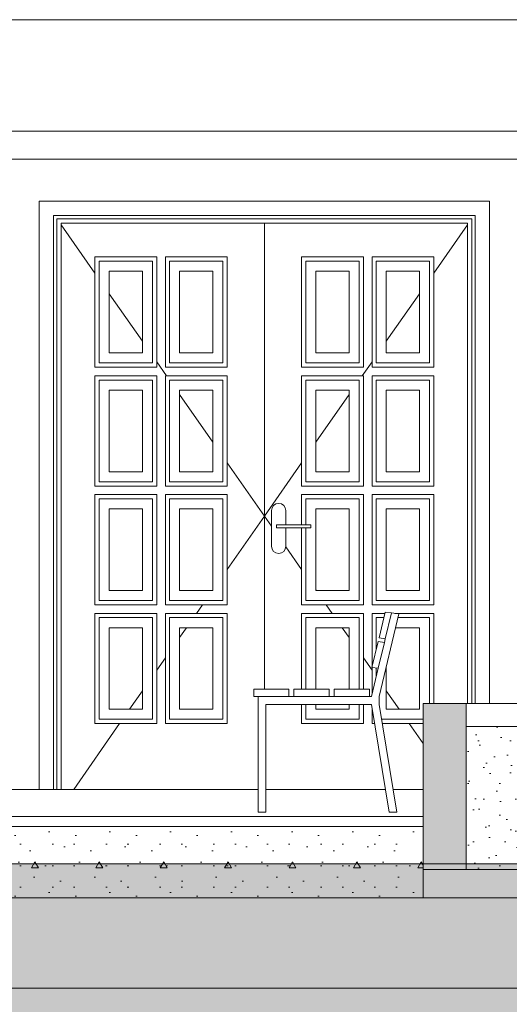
# Model space of a CAD drawing. Header units: millimetres. Extents: x 0 to 1357, y -1 to 841.
# Tile 24 of 43: x 786 to 820, y 197 to 266. Entities that reach past the tile are written whole.
import ezdxf
from ezdxf.xclip import XClip

# ---------------------------------------------------------------- set-up
doc = ezdxf.new("R2010")
doc.units = ezdxf.units.MM
doc.header["$MEASUREMENT"] = 0
doc.header["$XCLIPFRAME"] = 0
doc.linetypes.add('Wipeout_Contour', pattern=[1000, 0, -1000])
for name, color, linetype in [('Cobertura.ARQ', 7, 'Continuous'), ('Desenho 2D - Geral', 7, 'Continuous'), ('Interior - Mobiliário .ARQ', 7, 'Continuous'), ('Laje.ARQ', 7, 'Continuous'), ('Parede.ARQ', 7, 'Continuous')]:
    doc.layers.add(name, color=color, linetype=linetype)

# ---------------------------------------------------------------- blocks, each defined once
blk = doc.blocks.new('Desenho_4_4', base_point=(424.7631797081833, 210.5022291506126))
at = {"layer": 'Parede.ARQ', "linetype": 'Continuous', "lineweight": 0}
blk.add_hatch(color=36, dxfattribs=at).paths.add_polyline_path([(814.3934471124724, 218.1022291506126), (814.3934471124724, 206.5022291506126), (817.3934471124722, 206.5022291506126), (817.3934471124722, 218.1022291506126)])
at = {"layer": 'Cobertura.ARQ', "color": 8, "linetype": 'Continuous', "lineweight": 0}
for p, q in [((841.4755682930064, 265.9418369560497), (782.4928618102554, 265.9418369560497)), ((782.4928618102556, 258.1418369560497), (841.4755682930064, 258.1418369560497)), ((780.6030651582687, 256.1806756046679), (841.4755682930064, 256.1806756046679))]:
    blk.add_line(p, q, dxfattribs=at)
at = {"layer": 'Interior - Mobiliário .ARQ', "color": 7, "linetype": 'Continuous', "lineweight": 0}
for p, q in [((811.7363897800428, 224.5022291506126), (811.3066797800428, 222.6935074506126)), ((811.7363897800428, 224.5022291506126), (812.1694097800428, 224.4444740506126)), ((812.1694097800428, 224.4444740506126), (811.7396797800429, 222.6362774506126)), ((811.3066797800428, 222.6935074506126), (811.7396797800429, 222.6362774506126)), ((811.2452897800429, 222.4351995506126), (810.8155697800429, 220.6269852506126)), ((811.2452897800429, 222.4351995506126), (811.6782897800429, 222.3779695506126)), ((811.6782897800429, 222.3779695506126), (811.2485897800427, 220.5697729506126)), ((810.8155697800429, 220.6269852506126), (811.2485897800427, 220.5697729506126)), ((802.5482297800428, 219.1022291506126), (802.5482297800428, 218.6022291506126)), ((805.0108497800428, 219.1022291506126), (802.5482297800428, 219.1022291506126)), ((805.0108497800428, 219.1022291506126), (805.0108497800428, 218.6022291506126)), ((805.3626497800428, 219.1022291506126), (805.3626497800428, 218.6022291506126)), ((807.8252697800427, 219.1022291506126), (805.3626497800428, 219.1022291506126)), ((807.8252697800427, 219.1022291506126), (807.8252697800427, 218.6022291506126)), ((808.1770697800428, 219.1022291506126), (808.1770697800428, 218.6022291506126)), ((810.6396897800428, 219.1022291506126), (808.1770697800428, 219.1022291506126)), ((810.6396897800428, 219.1022291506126), (810.6396897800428, 218.6022291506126)), ((805.0108497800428, 218.6022291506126), (802.5482297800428, 218.6022291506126)), ((807.8252697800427, 218.6022291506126), (805.3626497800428, 218.6022291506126)), ((810.6396897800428, 218.6022291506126), (808.1770697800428, 218.6022291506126))]:
    blk.add_line(p, q, dxfattribs=at)
at = {"layer": 'Interior - Mobiliário .ARQ', "color": 8, "linetype": 'Continuous', "lineweight": 0}
for p, q in [((812.6890197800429, 224.3758216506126), (811.3169197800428, 218.6022291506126)), ((812.1694097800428, 224.4444740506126), (812.6890197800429, 224.3758216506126)), ((811.6783048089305, 222.3779695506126), (811.7396917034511, 222.6362774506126)), ((810.7809997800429, 218.6022291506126), (811.2485868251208, 220.5697733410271)), ((802.8654297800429, 210.5022291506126), (802.8654297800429, 218.6022291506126)), ((805.0108497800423, 218.6022291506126), (805.3626497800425, 218.6022291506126)), ((807.8252697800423, 218.6022291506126), (808.1770697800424, 218.6022291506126)), ((810.6396897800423, 218.6022291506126), (810.7809997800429, 218.6022291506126)), ((811.3169197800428, 218.6022291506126), (811.3169197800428, 218.0304663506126)), ((810.7809997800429, 218.0304663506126), (803.3931397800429, 218.0304663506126)), ((803.3931397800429, 218.0304663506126), (803.3931397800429, 210.5022291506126)), ((812.0123097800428, 210.5022291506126), (810.7809997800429, 218.0304663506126)), ((811.3169197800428, 218.0304663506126), (812.5482297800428, 210.5022291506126)), ((803.3931397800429, 210.5022291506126), (802.8654297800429, 210.5022291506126)), ((812.5482297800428, 210.5022291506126), (812.0123097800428, 210.5022291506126))]:
    blk.add_line(p, q, dxfattribs=at)
at = {"layer": 'Laje.ARQ', "color": 8, "linetype": 'Continuous', "lineweight": 0}
blk.add_line((768.4928618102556, 198.2022291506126), (827.4755682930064, 198.2022291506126), dxfattribs=at)
at = {"layer": 'Parede.ARQ', "color": 8, "linetype": 'Continuous', "lineweight": 0}
for p, q in [((787.556580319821, 253.2422291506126), (787.556580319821, 212.1022291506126)), ((819.0365803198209, 253.2422291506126), (787.556580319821, 253.2422291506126)), ((819.0365803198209, 218.1022291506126), (819.0365803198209, 253.2422291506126)), ((788.556580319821, 212.1022291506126), (788.556580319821, 252.2422291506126)), ((788.556580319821, 252.2422291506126), (818.0365803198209, 252.2422291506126)), ((818.0365803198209, 252.2422291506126), (818.0365803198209, 218.1022291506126)), ((788.7965803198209, 212.1022291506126), (788.7965803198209, 252.0022291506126)), ((788.7965803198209, 252.0022291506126), (817.796580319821, 252.0022291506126)), ((789.0965803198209, 212.1022291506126), (789.0965803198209, 251.7022291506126)), ((789.0965803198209, 251.7022291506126), (817.496580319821, 251.7022291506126)), ((789.0965803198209, 251.5978524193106), (791.4565803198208, 248.2114812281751)), ((803.296580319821, 251.7022291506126), (803.296580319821, 219.1022291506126)), ((817.496580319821, 251.5978524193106), (815.1365803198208, 248.2114812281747)), ((817.496580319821, 251.7022291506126), (817.496580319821, 218.1022291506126)), ((817.796580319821, 252.0022291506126), (817.796580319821, 218.1022291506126)), ((795.7765803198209, 249.3422291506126), (791.456580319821, 249.3422291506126)), ((791.456580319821, 249.3422291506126), (791.456580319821, 241.6322291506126)), ((795.7765803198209, 241.6322291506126), (795.7765803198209, 249.3422291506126)), ((800.6965803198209, 249.3422291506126), (796.376580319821, 249.3422291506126)), ((796.376580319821, 249.3422291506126), (796.376580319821, 241.6322291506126)), ((800.6965803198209, 241.6322291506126), (800.6965803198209, 249.3422291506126)), ((805.896580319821, 241.6322291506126), (805.896580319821, 249.3422291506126)), ((805.896580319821, 249.3422291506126), (810.2165803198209, 249.3422291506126)), ((810.2165803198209, 249.3422291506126), (810.2165803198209, 241.6322291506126)), ((810.816580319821, 241.6322291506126), (810.816580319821, 249.3422291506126)), ((810.816580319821, 249.3422291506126), (815.136580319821, 249.3422291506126)), ((815.136580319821, 249.3422291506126), (815.136580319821, 241.6322291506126)), ((791.756580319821, 241.9322291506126), (791.756580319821, 249.0422291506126)), ((791.756580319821, 249.0422291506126), (795.476580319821, 249.0422291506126)), ((795.476580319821, 249.0422291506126), (795.476580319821, 241.9322291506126)), ((796.676580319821, 241.9322291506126), (796.676580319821, 249.0422291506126)), ((796.676580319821, 249.0422291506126), (800.3965803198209, 249.0422291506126)), ((800.3965803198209, 249.0422291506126), (800.3965803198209, 241.9322291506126)), ((809.9165803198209, 249.0422291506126), (806.196580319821, 249.0422291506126)), ((806.196580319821, 249.0422291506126), (806.196580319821, 241.9322291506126)), ((809.9165803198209, 241.9322291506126), (809.9165803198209, 249.0422291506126)), ((814.836580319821, 249.0422291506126), (811.1165803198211, 249.0422291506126)), ((811.1165803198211, 249.0422291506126), (811.1165803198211, 241.9322291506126)), ((814.836580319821, 241.9322291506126), (814.836580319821, 249.0422291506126)), ((792.4565803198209, 242.6322291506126), (792.4565803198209, 248.3422291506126)), ((792.4565803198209, 248.3422291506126), (794.776580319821, 248.3422291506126)), ((794.776580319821, 248.3422291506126), (794.776580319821, 242.6322291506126)), ((797.376580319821, 242.6322291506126), (797.376580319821, 248.3422291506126)), ((797.376580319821, 248.3422291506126), (799.696580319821, 248.3422291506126)), ((799.696580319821, 248.3422291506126), (799.696580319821, 242.6322291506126)), ((809.216580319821, 248.3422291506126), (806.8965803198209, 248.3422291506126)), ((806.8965803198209, 248.3422291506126), (806.8965803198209, 242.6322291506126)), ((809.216580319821, 242.6322291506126), (809.216580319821, 248.3422291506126)), ((814.1365803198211, 248.3422291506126), (811.816580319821, 248.3422291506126)), ((811.816580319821, 248.3422291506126), (811.816580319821, 242.6322291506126)), ((814.1365803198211, 242.6322291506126), (814.1365803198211, 248.3422291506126)), ((792.456580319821, 246.7765781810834), (794.7765803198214, 243.4476031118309)), ((814.136580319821, 246.7765781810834), (811.8165803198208, 243.4476031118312)), ((794.776580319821, 242.6322291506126), (792.4565803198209, 242.6322291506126)), ((799.696580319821, 242.6322291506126), (797.376580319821, 242.6322291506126)), ((806.8965803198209, 242.6322291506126), (809.216580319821, 242.6322291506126)), ((811.816580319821, 242.6322291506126), (814.1365803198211, 242.6322291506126)), ((795.476580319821, 241.9322291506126), (791.756580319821, 241.9322291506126)), ((795.7765803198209, 242.0127000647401), (796.4598814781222, 241.0322291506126)), ((800.3965803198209, 241.9322291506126), (796.676580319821, 241.9322291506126)), ((806.196580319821, 241.9322291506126), (809.9165803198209, 241.9322291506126)), ((810.816580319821, 242.0127000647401), (810.1332791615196, 241.0322291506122)), ((811.1165803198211, 241.9322291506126), (814.836580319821, 241.9322291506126)), ((791.456580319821, 241.6322291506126), (795.7765803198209, 241.6322291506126)), ((796.376580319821, 241.6322291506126), (800.6965803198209, 241.6322291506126)), ((810.2165803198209, 241.6322291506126), (805.896580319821, 241.6322291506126)), ((815.136580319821, 241.6322291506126), (810.816580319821, 241.6322291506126)), ((795.7765803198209, 241.0322291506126), (791.456580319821, 241.0322291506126)), ((791.456580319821, 241.0322291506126), (791.456580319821, 233.3222291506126)), ((791.756580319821, 233.6222291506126), (791.756580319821, 240.7322291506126)), ((791.756580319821, 240.7322291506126), (795.476580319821, 240.7322291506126)), ((795.476580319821, 240.7322291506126), (795.476580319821, 233.6222291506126)), ((795.7765803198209, 233.3222291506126), (795.7765803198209, 241.0322291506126)), ((800.6965803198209, 241.0322291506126), (796.376580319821, 241.0322291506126)), ((796.376580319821, 241.0322291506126), (796.376580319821, 233.3222291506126)), ((796.676580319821, 233.6222291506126), (796.676580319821, 240.7322291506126)), ((796.676580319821, 240.7322291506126), (800.3965803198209, 240.7322291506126)), ((800.3965803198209, 240.7322291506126), (800.3965803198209, 233.6222291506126)), ((800.6965803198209, 233.3222291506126), (800.6965803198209, 241.0322291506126)), ((805.896580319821, 233.3222291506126), (805.896580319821, 241.0322291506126)), ((805.896580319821, 241.0322291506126), (810.2165803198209, 241.0322291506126)), ((809.9165803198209, 240.7322291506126), (806.196580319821, 240.7322291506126)), ((806.196580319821, 240.7322291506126), (806.196580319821, 233.6222291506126)), ((809.9165803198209, 233.6222291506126), (809.9165803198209, 240.7322291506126)), ((810.2165803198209, 241.0322291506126), (810.2165803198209, 233.3222291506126)), ((810.816580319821, 233.3222291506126), (810.816580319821, 241.0322291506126)), ((810.816580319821, 241.0322291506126), (815.136580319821, 241.0322291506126)), ((814.836580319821, 240.7322291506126), (811.1165803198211, 240.7322291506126)), ((811.1165803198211, 240.7322291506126), (811.1165803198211, 233.6222291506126)), ((814.836580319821, 233.6222291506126), (814.836580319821, 240.7322291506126)), ((815.136580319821, 241.0322291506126), (815.136580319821, 233.3222291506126)), ((792.4565803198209, 234.3222291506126), (792.4565803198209, 240.0322291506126)), ((792.4565803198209, 240.0322291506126), (794.776580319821, 240.0322291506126)), ((794.776580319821, 240.0322291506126), (794.776580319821, 234.3222291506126)), ((797.376580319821, 234.3222291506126), (797.376580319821, 240.0322291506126)), ((797.376580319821, 240.0322291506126), (799.696580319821, 240.0322291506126)), ((797.3765803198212, 239.7168551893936), (799.696580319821, 236.3878801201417)), ((799.696580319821, 240.0322291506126), (799.696580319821, 234.3222291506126)), ((809.216580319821, 240.0322291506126), (806.8965803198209, 240.0322291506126)), ((806.8965803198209, 240.0322291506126), (806.8965803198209, 234.3222291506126)), ((809.216580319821, 239.7168551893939), (806.8965803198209, 236.3878801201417)), ((809.216580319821, 234.3222291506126), (809.216580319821, 240.0322291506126)), ((814.1365803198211, 240.0322291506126), (811.816580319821, 240.0322291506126)), ((811.816580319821, 240.0322291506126), (811.816580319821, 234.3222291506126)), ((814.1365803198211, 234.3222291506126), (814.1365803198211, 240.0322291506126)), ((800.6965803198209, 234.9529770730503), (803.296580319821, 231.2222291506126)), ((805.896580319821, 234.9529770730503), (803.296580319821, 231.2222291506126)), ((794.776580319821, 234.3222291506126), (792.4565803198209, 234.3222291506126)), ((799.696580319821, 234.3222291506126), (797.376580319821, 234.3222291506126)), ((806.8965803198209, 234.3222291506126), (809.216580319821, 234.3222291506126)), ((811.816580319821, 234.3222291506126), (814.1365803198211, 234.3222291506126)), ((795.476580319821, 233.6222291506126), (791.756580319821, 233.6222291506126)), ((800.3965803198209, 233.6222291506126), (796.676580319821, 233.6222291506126)), ((806.196580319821, 233.6222291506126), (809.9165803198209, 233.6222291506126)), ((811.1165803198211, 233.6222291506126), (814.836580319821, 233.6222291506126)), ((791.456580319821, 233.3222291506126), (795.7765803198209, 233.3222291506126)), ((796.376580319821, 233.3222291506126), (800.6965803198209, 233.3222291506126)), ((810.2165803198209, 233.3222291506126), (805.896580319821, 233.3222291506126)), ((815.136580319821, 233.3222291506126), (810.816580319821, 233.3222291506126)), ((795.7765803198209, 232.7222291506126), (791.456580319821, 232.7222291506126)), ((791.456580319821, 232.7222291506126), (791.456580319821, 225.0122291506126)), ((791.756580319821, 225.3122291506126), (791.756580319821, 232.4222291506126)), ((791.756580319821, 232.4222291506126), (795.476580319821, 232.4222291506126)), ((795.476580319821, 232.4222291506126), (795.476580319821, 225.3122291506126)), ((795.7765803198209, 225.0122291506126), (795.7765803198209, 232.7222291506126)), ((800.6965803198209, 232.7222291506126), (796.376580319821, 232.7222291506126)), ((796.376580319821, 232.7222291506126), (796.376580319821, 225.0122291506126)), ((796.676580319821, 225.3122291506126), (796.676580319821, 232.4222291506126)), ((796.676580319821, 232.4222291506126), (800.3965803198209, 232.4222291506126)), ((800.3965803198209, 232.4222291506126), (800.3965803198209, 225.3122291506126)), ((800.6965803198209, 225.0122291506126), (800.6965803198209, 232.7222291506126)), ((805.896580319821, 230.6022291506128), (805.896580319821, 232.7222291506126)), ((805.896580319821, 232.7222291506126), (810.2165803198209, 232.7222291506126)), ((809.9165803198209, 232.4222291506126), (806.196580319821, 232.4222291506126)), ((806.196580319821, 232.4222291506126), (806.196580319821, 230.6022291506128)), ((809.9165803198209, 225.3122291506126), (809.9165803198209, 232.4222291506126)), ((810.2165803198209, 232.7222291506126), (810.2165803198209, 225.0122291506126)), ((810.816580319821, 225.0122291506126), (810.816580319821, 232.7222291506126)), ((810.816580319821, 232.7222291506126), (815.136580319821, 232.7222291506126)), ((814.836580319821, 232.4222291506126), (811.1165803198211, 232.4222291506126)), ((811.1165803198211, 232.4222291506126), (811.1165803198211, 225.3122291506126)), ((814.836580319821, 225.3122291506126), (814.836580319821, 232.4222291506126)), ((815.136580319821, 232.7222291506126), (815.136580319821, 225.0122291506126)), ((792.4565803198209, 226.0122291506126), (792.4565803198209, 231.7222291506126)), ((792.4565803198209, 231.7222291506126), (794.776580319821, 231.7222291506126)), ((794.776580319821, 231.7222291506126), (794.776580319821, 226.0122291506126)), ((797.376580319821, 226.0122291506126), (797.376580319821, 231.7222291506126)), ((797.376580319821, 231.7222291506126), (799.696580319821, 231.7222291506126)), ((799.696580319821, 231.7222291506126), (799.696580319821, 226.0122291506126)), ((803.8346405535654, 231.7935708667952), (803.7965803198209, 231.6022291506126)), ((803.7965803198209, 231.6022291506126), (803.7965803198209, 229.1022291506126)), ((803.9430269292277, 231.9557825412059), (803.8346405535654, 231.7935708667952)), ((804.1052386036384, 232.0641689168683), (803.9430269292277, 231.9557825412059)), ((804.296580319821, 232.1022291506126), (804.1052386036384, 232.0641689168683)), ((804.4879220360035, 232.0641689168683), (804.296580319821, 232.1022291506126)), ((804.6501337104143, 231.9557825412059), (804.4879220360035, 232.0641689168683)), ((804.7585200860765, 231.7935708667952), (804.6501337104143, 231.9557825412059)), ((804.7965803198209, 231.6022291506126), (804.7585200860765, 231.7935708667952)), ((804.7965803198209, 230.6022291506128), (804.7965803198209, 231.6022291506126)), ((809.216580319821, 231.7222291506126), (806.8965803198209, 231.7222291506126)), ((806.8965803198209, 231.7222291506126), (806.8965803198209, 226.0122291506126)), ((809.216580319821, 226.0122291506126), (809.216580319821, 231.7222291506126)), ((814.1365803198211, 231.7222291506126), (811.816580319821, 231.7222291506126)), ((811.816580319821, 231.7222291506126), (811.816580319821, 226.0122291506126)), ((814.1365803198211, 226.0122291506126), (814.1365803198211, 231.7222291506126)), ((800.6965803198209, 227.491481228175), (803.296580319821, 231.2222291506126)), ((803.7965803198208, 230.504777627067), (803.296580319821, 231.2222291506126)), ((804.1663716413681, 230.6022291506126), (804.146580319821, 230.6022291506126)), ((804.146580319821, 230.6022291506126), (804.146580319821, 230.4022291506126)), ((804.1663716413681, 230.4022291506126), (804.146580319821, 230.4022291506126)), ((804.2227325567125, 230.6022291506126), (804.1663716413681, 230.6022291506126)), ((804.2227325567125, 230.4022291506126), (804.1663716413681, 230.4022291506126)), ((804.3070826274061, 230.6022291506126), (804.2227325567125, 230.6022291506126)), ((804.3070826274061, 230.4022291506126), (804.2227325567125, 230.4022291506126)), ((804.4065803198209, 230.6022291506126), (804.3070826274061, 230.6022291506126)), ((804.4065803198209, 230.4022291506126), (804.3070826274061, 230.4022291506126)), ((806.546580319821, 230.6022291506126), (804.4065803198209, 230.6022291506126)), ((806.546580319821, 230.4022291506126), (804.4065803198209, 230.4022291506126)), ((804.7965803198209, 229.1022291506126), (804.7965803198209, 230.4022291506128)), ((805.896580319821, 225.0122291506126), (805.896580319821, 230.4022291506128)), ((806.196580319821, 230.4022291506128), (806.196580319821, 225.3122291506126)), ((806.546580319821, 230.6022291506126), (806.546580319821, 230.4022291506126)), ((803.7965803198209, 229.1022291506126), (803.8346405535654, 228.9108874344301)), ((803.8346405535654, 228.9108874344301), (803.9430269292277, 228.7486757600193)), ((803.9430269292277, 228.7486757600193), (804.1052386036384, 228.640289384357)), ((804.4879220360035, 228.640289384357), (804.6501337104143, 228.7486757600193)), ((804.6501337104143, 228.7486757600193), (804.7585200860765, 228.9108874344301)), ((804.7585200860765, 228.9108874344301), (804.7965803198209, 229.1022291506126)), ((805.896580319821, 227.491481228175), (804.7915736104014, 229.0770587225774)), ((804.1052386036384, 228.640289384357), (804.296580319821, 228.6022291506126)), ((804.296580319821, 228.6022291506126), (804.4879220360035, 228.640289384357)), ((794.776580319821, 226.0122291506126), (792.4565803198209, 226.0122291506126)), ((799.696580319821, 226.0122291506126), (797.376580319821, 226.0122291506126)), ((799.6656729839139, 226.012229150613), (799.696580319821, 226.0565781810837)), ((806.9274876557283, 226.0122291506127), (806.8965803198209, 226.0565781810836)), ((806.8965803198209, 226.0122291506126), (809.216580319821, 226.0122291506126)), ((811.816580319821, 226.0122291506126), (814.1365803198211, 226.0122291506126)), ((795.476580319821, 225.3122291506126), (791.756580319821, 225.3122291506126)), ((800.3965803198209, 225.3122291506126), (796.676580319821, 225.3122291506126)), ((806.196580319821, 225.3122291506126), (809.9165803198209, 225.3122291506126)), ((811.1165803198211, 225.3122291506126), (814.836580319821, 225.3122291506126)), ((791.456580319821, 225.0122291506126), (795.7765803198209, 225.0122291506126)), ((796.376580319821, 225.0122291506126), (800.6965803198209, 225.0122291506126)), ((798.5506150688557, 224.4122291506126), (798.9687617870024, 225.0122291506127)), ((810.2165803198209, 225.0122291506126), (805.896580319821, 225.0122291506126)), ((808.0425455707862, 224.4122291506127), (807.6243988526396, 225.0122291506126)), ((815.136580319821, 225.0122291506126), (810.816580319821, 225.0122291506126)), ((795.7765803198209, 224.4122291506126), (791.456580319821, 224.4122291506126)), ((791.456580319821, 224.4122291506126), (791.456580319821, 216.7022291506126)), ((791.756580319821, 217.0022291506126), (791.756580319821, 224.1122291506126)), ((791.756580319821, 224.1122291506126), (795.476580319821, 224.1122291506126)), ((795.476580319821, 224.1122291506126), (795.476580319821, 217.0022291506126)), ((795.7765803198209, 216.7022291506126), (795.7765803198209, 224.4122291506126)), ((800.6965803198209, 224.4122291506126), (796.376580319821, 224.4122291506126)), ((796.376580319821, 224.4122291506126), (796.376580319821, 216.7022291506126)), ((796.676580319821, 217.0022291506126), (796.676580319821, 224.1122291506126)), ((796.676580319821, 224.1122291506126), (800.3965803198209, 224.1122291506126)), ((800.3965803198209, 224.1122291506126), (800.3965803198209, 217.0022291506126)), ((800.6965803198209, 216.7022291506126), (800.6965803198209, 224.4122291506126)), ((805.896580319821, 219.1022291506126), (805.896580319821, 224.4122291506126)), ((805.896580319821, 224.4122291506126), (810.2165803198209, 224.4122291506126)), ((809.9165803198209, 224.1122291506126), (806.196580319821, 224.1122291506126)), ((806.196580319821, 224.1122291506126), (806.196580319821, 219.1022291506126)), ((809.9165803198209, 219.1022291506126), (809.9165803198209, 224.1122291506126)), ((810.2165803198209, 224.4122291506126), (810.2165803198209, 219.1022291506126)), ((810.816580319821, 220.626851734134), (810.816580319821, 224.4122291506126)), ((810.816580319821, 224.4122291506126), (811.7150078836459, 224.4122291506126)), ((811.6437348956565, 224.1122291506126), (811.1165803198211, 224.1122291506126)), ((811.1165803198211, 224.1122291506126), (811.1165803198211, 221.893604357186)), ((812.4134620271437, 224.4122291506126), (815.136580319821, 224.4122291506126)), ((814.836580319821, 224.1122291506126), (812.6263767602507, 224.1122291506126)), ((814.836580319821, 218.1022291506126), (814.836580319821, 224.1122291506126)), ((815.136580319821, 224.4122291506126), (815.136580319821, 218.1022291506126)), ((792.4565803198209, 217.7022291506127), (792.4565803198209, 223.4122291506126)), ((792.4565803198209, 223.4122291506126), (794.776580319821, 223.4122291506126)), ((794.776580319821, 223.4122291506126), (794.776580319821, 217.7022291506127)), ((797.376580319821, 222.7276031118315), (797.8537038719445, 223.4122291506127)), ((797.376580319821, 217.7022291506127), (797.376580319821, 223.4122291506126)), ((797.376580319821, 223.4122291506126), (799.696580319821, 223.4122291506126)), ((799.696580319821, 223.4122291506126), (799.696580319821, 217.7022291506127)), ((809.216580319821, 223.4122291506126), (806.8965803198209, 223.4122291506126)), ((806.8965803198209, 223.4122291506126), (806.8965803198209, 219.1022291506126)), ((809.216580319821, 222.7276031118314), (808.7394567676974, 223.4122291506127)), ((809.216580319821, 219.1022291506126), (809.216580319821, 223.4122291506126)), ((814.1365803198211, 223.4122291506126), (812.4600210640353, 223.4122291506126)), ((814.1365803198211, 217.7022291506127), (814.1365803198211, 223.4122291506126)), ((795.7765803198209, 220.4317582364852), (796.376580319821, 221.2927000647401)), ((810.816580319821, 220.4317582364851), (810.216580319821, 221.2927000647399)), ((810.816580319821, 218.7519473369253), (810.816580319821, 220.626851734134)), ((811.1165803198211, 220.5872145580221), (811.1165803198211, 220.0143074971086)), ((811.816580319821, 220.7047263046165), (811.816580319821, 217.7022291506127)), ((793.8743409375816, 217.7022291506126), (794.776580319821, 218.9968551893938)), ((812.7188197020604, 217.7022291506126), (811.816580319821, 218.9968551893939)), ((794.776580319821, 217.7022291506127), (792.4565803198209, 217.7022291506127)), ((799.696580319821, 217.7022291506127), (797.376580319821, 217.7022291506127)), ((805.896580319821, 216.7022291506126), (805.896580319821, 218.0304663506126)), ((806.196580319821, 218.0304663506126), (806.196580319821, 217.0022291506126)), ((806.8965803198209, 218.0304663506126), (806.8965803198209, 217.7022291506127)), ((806.8965803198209, 217.7022291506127), (809.216580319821, 217.7022291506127)), ((809.216580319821, 217.7022291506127), (809.216580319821, 218.0304663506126)), ((809.9165803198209, 217.0022291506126), (809.9165803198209, 218.0304663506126)), ((810.2165803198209, 218.0304663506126), (810.2165803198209, 216.7022291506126)), ((810.816580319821, 216.7022291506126), (810.816580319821, 217.812926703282)), ((811.816580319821, 217.7022291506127), (814.1365803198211, 217.7022291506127)), ((860.0664790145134, 218.1022291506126), (817.3934471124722, 218.1022291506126)), ((795.476580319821, 217.0022291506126), (791.756580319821, 217.0022291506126)), ((800.3965803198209, 217.0022291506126), (796.676580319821, 217.0022291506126)), ((806.196580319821, 217.0022291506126), (809.9165803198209, 217.0022291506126)), ((811.4850970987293, 217.0022291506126), (814.3934471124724, 217.0022291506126)), ((789.9716382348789, 212.1022291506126), (793.1774297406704, 216.7022291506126)), ((791.456580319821, 216.7022291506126), (795.7765803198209, 216.7022291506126)), ((796.376580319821, 216.7022291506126), (800.6965803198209, 216.7022291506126)), ((810.2165803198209, 216.7022291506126), (805.896580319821, 216.7022291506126)), ((810.9982447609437, 216.7022291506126), (810.816580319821, 216.7022291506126)), ((814.3934471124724, 216.7022291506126), (811.5341647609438, 216.7022291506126)), ((814.3934471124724, 215.2993011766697), (813.4157308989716, 216.7022291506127)), ((802.8654297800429, 212.1022291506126), (766.1039720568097, 212.1022291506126)), ((811.7506155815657, 212.1022291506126), (803.3931397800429, 212.1022291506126)), ((814.3934471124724, 212.1022291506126), (812.2865355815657, 212.1022291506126)), ((768.4928618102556, 210.2022291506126), (814.3934471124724, 210.2022291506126))]:
    blk.add_line(p, q, dxfattribs=at)
at = {"layer": 'Parede.ARQ', "color": 7, "linetype": 'Continuous', "lineweight": 0}
blk.add_line((817.3934471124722, 218.1022291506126), (814.3934471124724, 218.1022291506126), dxfattribs=at)
at = {"color": 254, "linetype": 'Wipeout_Contour', "lineweight": 0, "ltscale": 3511.214983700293}
blk.add_wipeout([(817.3934471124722, 206.5022291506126), (886.3934471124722, 206.5022291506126), (886.3934471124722, 216.50222915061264), (817.3934471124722, 216.50222915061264)], dxfattribs=at).dxf.layer = 'Laje.ARQ'
at = {"color": 254, "linetype": 'Wipeout_Contour', "lineweight": 0, "ltscale": 3272.346700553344}
blk.add_wipeout([(768.4928618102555, 204.5022291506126), (814.3934484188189, 204.5022291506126), (814.3934484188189, 209.5022291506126), (768.4928618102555, 209.5022291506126)], dxfattribs=at).dxf.layer = 'Laje.ARQ'
at = {"layer": 'Desenho 2D - Geral', "linetype": 'Continuous', "lineweight": 0}
h = blk.add_hatch(dxfattribs=at)
h.set_pattern_fill('Terra_0004', color=52, style=0, pattern_type=2)
h.set_pattern_definition([(44.99999999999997, (424.7631797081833, 210.5022291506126), (-2.757716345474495, 2.757716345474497), []), (44.99999999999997, (423.8439409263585, 211.4214679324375), (-5.515432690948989, 5.515432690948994), []), (44.99999999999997, (422.9247021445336, 212.3407067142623), (-5.515432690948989, 5.515432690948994), []), (135.0000000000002, (422.0054633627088, 213.2599454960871), (0.9192387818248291, 0.9192387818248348), [3.899999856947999, -3.899999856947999])])
h.paths.add_polyline_path([(58.05218541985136, 187.2578166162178), (888.9443879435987, 187.2578166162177), (907.909860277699, 187.2578166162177), (907.909860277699, 204.0784787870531), (888.9443879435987, 204.0784787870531), (888.9443879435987, 206.8875995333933), (58.05218541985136, 206.8875995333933)])
at = {"layer": 'Laje.ARQ', "linetype": 'Continuous', "lineweight": 0}
h = blk.add_hatch(dxfattribs=at)
h.set_pattern_fill('Pedra_0004', color=83, style=0, pattern_type=2)
h.set_pattern_definition([(44.99999999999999, (424.7631797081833, 214.0022291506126), (-1.113693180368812, 1.113693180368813), [0, -1.05, 0, -1.575]), (109.9999999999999, (428.2631797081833, 214.0022291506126), (1.480015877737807, 0.5386817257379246), [0, -0.7699999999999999, 0, -1.33])])
h.paths.add_polyline_path([(817.3934471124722, 206.5022291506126), (886.3934471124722, 206.5022291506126), (886.3934471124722, 216.5022291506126), (817.3934471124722, 216.5022291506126)])
h = blk.add_hatch(dxfattribs=at)
h.set_pattern_fill('Concreto_Celular_0004', color=83, style=0, pattern_type=2)
h.set_pattern_definition([(0, (424.7631797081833, 210.5022291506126), (0, 7.794228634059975), [0.4875, -4.012499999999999]), (0, (427.0131797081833, 214.3993433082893), (0, 7.794228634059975), [0.4875, -4.012499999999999]), (60.00000000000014, (424.7631797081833, 210.5022291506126), (-6.750000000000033, 3.897114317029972), [0.4875000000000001, -4.012499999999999]), (60.00000000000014, (429.2631797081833, 210.5022291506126), (-6.750000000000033, 3.897114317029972), [0.4875000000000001, -4.012499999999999]), (120.0000000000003, (425.2506796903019, 210.5022291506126), (6.750000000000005, 3.897114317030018), [0.4875, -4.012499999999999]), (120.0000000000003, (429.7506797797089, 210.5022291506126), (6.750000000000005, 3.897114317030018), [0.4875, -4.012499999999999]), (0, (424.7631797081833, 211.2522291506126), (0, 1.5), [0, -1.5, 0, -2.25]), (44.99999999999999, (425.5131797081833, 211.2522291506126), (-1.060660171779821, 1.060660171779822), [0, -1.125, 0, -1.875])])
h.paths.add_polyline_path([(768.4928618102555, 204.5022291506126), (814.3934484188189, 204.5022291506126), (814.3934484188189, 209.5022291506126), (768.4928618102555, 209.5022291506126)])
at = {"layer": 'Desenho 2D - Geral', "color": 9, "linetype": 'Continuous', "lineweight": 0}
blk.add_line((58.05218541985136, 206.8875995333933), (888.9443879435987, 206.8875995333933), dxfattribs=at)
at = {"layer": 'Laje.ARQ', "color": 7, "linetype": 'Continuous', "lineweight": 0}
for p, q in [((886.3934471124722, 216.5022291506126), (817.3934471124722, 216.5022291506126)), ((814.3934484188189, 209.5022291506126), (768.4928618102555, 209.5022291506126)), ((814.3934471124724, 206.5022291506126), (814.3934484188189, 204.5022291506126)), ((886.3934471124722, 206.5022291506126), (817.3934471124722, 206.5022291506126)), ((814.3934484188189, 204.5022291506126), (768.4928618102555, 204.5022291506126))]:
    blk.add_line(p, q, dxfattribs=at)
at = {"layer": 'Laje.ARQ', "color": 8, "linetype": 'Continuous', "lineweight": 0}
blk.add_line((814.3934484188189, 204.5022291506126), (889.3934464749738, 204.5022291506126), dxfattribs=at)
at = {"layer": 'Parede.ARQ', "color": 7, "linetype": 'Continuous', "lineweight": 0}
for p, q in [((814.3934471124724, 218.1022291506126), (814.3934484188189, 209.5022291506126)), ((817.3934471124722, 218.1022291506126), (817.3934471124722, 216.5022291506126)), ((817.3934471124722, 216.5022291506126), (817.3934471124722, 206.5022291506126)), ((814.3934484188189, 209.5022291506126), (814.3934471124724, 206.5022291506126)), ((817.3934471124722, 206.5022291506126), (814.3934471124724, 206.5022291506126))]:
    blk.add_line(p, q, dxfattribs=at)

msp = doc.modelspace()

# ---------------------------------------------------------------- block references
at = {"color": 7, "linetype": 'Continuous', "lineweight": 0}
ref = msp.add_blockref('Desenho_4_4', (424.7631797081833, 210.5022291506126), dxfattribs=at)
XClip(ref).set_block_clipping_path([(58.05218541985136, 187.2578166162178), (917.9847928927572, 324.0654905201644)])

doc.saveas('drawing.dxf')
